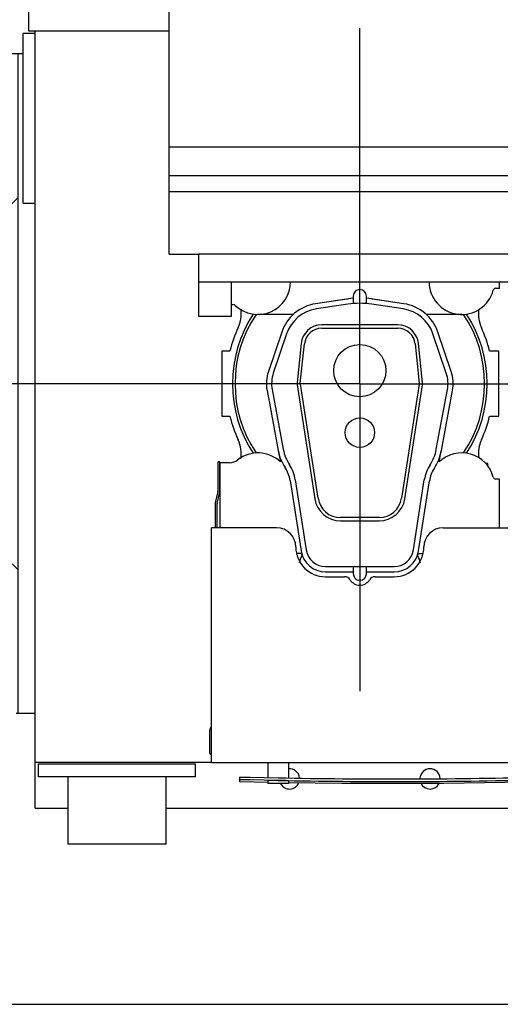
# Model space of a CAD drawing. Header units: millimetres. Extents: x 0 to 1189, y 0 to 841.
# Tile 3 of 175: x 179 to 209, y 52 to 112. Entities that reach past the tile are written whole.
import ezdxf
from ezdxf.enums import TextEntityAlignment as Align

# ---------------------------------------------------------------- set-up
doc = ezdxf.new("R2010")
doc.units = ezdxf.units.MM
doc.header["$LTSCALE"] = 65.395
doc.linetypes.add('CENTER', pattern=[0.6, 0.375, -0.075, 0.075, -0.075])
doc.layers.get('0').update_dxf_attribs({"linetype": 'CONTINUOUS'})
for name, color, linetype in [('25007_040000_TLKGS_KS_V_ABL2273', 7, 'CONTINUOUS'), ('25007_041000_TLKGS_KS_V_ABL2274', 7, 'CONTINUOUS'), ('25007_210700_21_SIMPLE1_A_ABL2301', 7, 'CONTINUOUS'), ('25007_210700_21_SIMPLE1_T1_A_PBL2312', 7, 'CONTINUOUS'), ('25007_210700_21_SIMPLE1_T2_A_PBL2302', 7, 'CONTINUOUS'), ('25007_731000_20_SIMPLE1_B_ABL2287', 7, 'CONTINUOUS'), ('25007_731000_20_SIMPLE1_T1_B_PBL2288', 7, 'CONTINUOUS'), ('25007_733000_05_SIMPLE1_A_ABL2275', 7, 'CONTINUOUS'), ('25007_733000_05_SIMPLE1_T1_A_PBL2276', 7, 'CONTINUOUS'), ('25067_000000_IMO-2_SKL_PBL2327', 7, 'CONTINUOUS'), ('25067_000000_TLKGS_MARKETING_ABL2250', 7, 'CONTINUOUS'), ('25067_030000_TLKGS_V_ABL2257', 7, 'CONTINUOUS'), ('25067_100000_TLKGS_V_ABL2258', 7, 'CONTINUOUS'), ('25067_111000_21_SIMPLE1_A_ABL2279', 7, 'CONTINUOUS'), ('25067_111000_21_SIMPLE1_T1_A_PBL2280', 7, 'CONTINUOUS'), ('25067_111000_21_SIMPLE1_T2_A_PBL2322', 7, 'CONTINUOUS'), ('25067_111200_24_SIMPLE1_T1_X_PBL2272', 7, 'CONTINUOUS'), ('25067_111200_24_SIMPLE1_T2_X_PBL2278', 7, 'CONTINUOUS'), ('25067_111200_24_SIMPLE1_X_ABL2259', 7, 'CONTINUOUS'), ('25067_171000_21_SIMPLE1_A_ABL2282', 7, 'CONTINUOUS'), ('25067_171000_21_SIMPLE1_T1_A_PBL2284', 7, 'CONTINUOUS'), ('25067_200000_TLKGS_V_ABL2294', 7, 'CONTINUOUS'), ('25067_700000_TLKGS_V_ABL2323', 7, 'CONTINUOUS'), ('25067_727000_27_SIMPLE1_A_ABL2324', 7, 'CONTINUOUS'), ('25067_727000_27_SIMPLE1_T1_A_PBL2325', 7, 'CONTINUOUS'), ('6M25C_GENSET_STD_GRUNDRAHMEN_ABL2248', 7, 'CONTINUOUS'), ('6M25C_GENSET_STD_GRUNDRAHMEN_T1_PBL2249', 7, 'CONTINUOUS'), ('oben_13_VBL2245', 7, 'CONTINUOUS')]:
    doc.layers.add(name, color=color, linetype=linetype)
doc.styles.get("Standard").update_dxf_attribs({"font": 'txt', "width": 0.6})
doc.dimstyles.new('DIMSTYLE_2', dxfattribs={"dimtxt": 3.5, "dimasz": 3.5, "dimexe": 1.8, "dimexo": 0, "dimgap": 0.875, "dimtad": 1, "dimdec": 0, "dimlfac": 25, "dimdsep": 46, "dimtxsty": 'Standard', "dimblk": '_FILLED', "dimblk1": '_FILLED', "dimblk2": '_FILLED', "dimcen": 0.09, "dimadec": 0, "dimazin": 0, "dimtp": 2, "dimtm": 2, "dimtfac": 1, "dimtdec": 0, "dimtofl": 0, "dimtmove": 0, "dimatfit": 3, "dimldrblk": '_FILLED', "dimfxl": 1, "dimtolj": 1, "dimarcsym": 0})

# ---------------------------------------------------------------- blocks, each defined once
blk = doc.blocks.new('_FILLED')
at = {"color": 0, "linetype": 'ByBlock'}
blk.add_solid([(0, 0), (-1, 0.167), (-1, -0.167)], dxfattribs=at)
blk = doc.blocks.new('*D7')
at = {"color": 2, "linetype": 'Continuous'}
for p, q in [((45.68, 95.88), (45.68, 152.84)), ((372.078, 106.897), (372.078, 152.84)), ((45.68, 151.04), (208.879, 151.04)), ((372.078, 151.04), (208.879, 151.04))]:
    blk.add_line(p, q, dxfattribs=at)
at = {"color": 2, "linetype": 'Continuous', "xscale": 3.5, "yscale": 3.5, "zscale": 3.5, "rotation": 180}
blk.add_blockref('_FILLED', (45.68, 151.04), dxfattribs=at)
at = {"color": 2, "linetype": 'Continuous', "xscale": 3.5, "yscale": 3.5, "zscale": 3.5}
blk.add_blockref('_FILLED', (372.078, 151.04), dxfattribs=at)
at = {"color": 2, "linetype": 'Continuous', "width": 0.636905}
blk.add_text('8160', height=3.5, dxfattribs=at).set_placement((208.879, 151.915), align=Align.CENTER)
blk = doc.blocks.new('6M25C_GENSET_STD_GRUNDRAHMEN_T1_PBL2249', base_point=(181.7, 90))
at = {"layer": '6M25C_GENSET_STD_GRUNDRAHMEN_T1_PBL2249', "color": 7, "linetype": 'Continuous'}
blk.add_line((47, 52), (316.4, 52), dxfattribs=at)
blk = doc.blocks.new('6M25C_GENSET_STD_GRUNDRAHMEN_ABL2248', base_point=(181.7, 90))
at = {"layer": '6M25C_GENSET_STD_GRUNDRAHMEN_T1_PBL2249'}
blk.add_blockref('6M25C_GENSET_STD_GRUNDRAHMEN_T1_PBL2249', (181.7, 90), dxfattribs=at)
blk = doc.blocks.new('25067_111200_24_SIMPLE1_T1_X_PBL2272', base_point=(185.14, 64.26))
at = {"layer": '25067_111200_24_SIMPLE1_T1_X_PBL2272', "color": 7, "linetype": 'Continuous'}
for p, q in [((180.34, 66.72), (189.94, 66.72)), ((180.34, 65.92), (180.34, 66.72)), ((189.94, 65.92), (189.94, 66.72)), ((189.94, 65.92), (180.34, 65.92)), ((182.14, 61.8), (182.14, 65.92)), ((188.14, 61.8), (188.14, 65.92)), ((188.14, 61.8), (182.14, 61.8))]:
    blk.add_line(p, q, dxfattribs=at)
blk = doc.blocks.new('25067_111200_24_SIMPLE1_T2_X_PBL2278', base_point=(202.02, 66.16))
at = {"layer": '25067_111200_24_SIMPLE1_T2_X_PBL2278', "color": 7, "linetype": 'Continuous'}
for p, q in [((194.36, 66.8), (194.36, 65.881)), ((195.64, 66.8), (195.64, 65.86)), ((210.12, 66.8), (210.12, 65.894)), ((211.4, 65.52), (211.4, 66.8)), ((192.64, 65.905), (192.64, 65.64)), ((193.28, 65.904), (195, 65.867)), ((195, 65.707), (193.28, 65.744)), ((210.12, 65.714), (210.12, 65.52)), ((210.76, 65.904), (210.8, 65.905)), ((210.8, 65.745), (210.76, 65.744)), ((211.4, 65.745), (211.4, 65.745)), ((192.64, 65.64), (194.36, 65.611)), ((194.36, 65.705), (194.36, 65.52)), ((195.64, 65.52), (194.36, 65.52)), ((195.64, 65.68), (195.64, 65.52)), ((211.4, 65.52), (210.12, 65.52))]:
    blk.add_line(p, q, dxfattribs=at)
blk.add_lwpolyline([(195.64, 65.589), (198.891, 65.533), (205.149, 65.533), (210.12, 65.618)], dxfattribs=at)
for radius, start, end in [(366.703, 268.9031, 271.36573), (366.863, 268.90358, 271.36514)]:
    blk.add_arc((202.02, 432.503), radius, start, end, dxfattribs=at)
for points, knots in [([(192.64, 65.905), (192.64, 65.906), (192.646, 65.906), (192.654, 65.908), (192.67, 65.909), (192.701, 65.91), (192.755, 65.911), (192.833, 65.911), (192.929, 65.91), (193.08, 65.908), (193.198, 65.906), (193.28, 65.904)], [0, 0, 0, 0, 0.005256, 0.019762, 0.04364, 0.0767, 0.169059, 0.293341, 0.444782, 0.617562, 1, 1, 1, 1]), ([(193.28, 65.744), (193.198, 65.746), (193.08, 65.748), (192.929, 65.75), (192.833, 65.751), (192.755, 65.75), (192.701, 65.75), (192.67, 65.748), (192.654, 65.748), (192.646, 65.746), (192.64, 65.746), (192.64, 65.745)], [0, 0, 0, 0, 0.382438, 0.555218, 0.706659, 0.830941, 0.9233, 0.95636, 0.980238, 0.994744, 1, 1, 1, 1]), ([(195, 65.707), (194.918, 65.709), (194.8, 65.71), (194.649, 65.712), (194.553, 65.712), (194.475, 65.711), (194.421, 65.71), (194.39, 65.709), (194.374, 65.708), (194.366, 65.706), (194.36, 65.706), (194.36, 65.705)], [0, 0, 0, 0, 0.382428, 0.5552, 0.706633, 0.830911, 0.923273, 0.956337, 0.980221, 0.994735, 1, 1, 1, 1]), ([(210.76, 65.744), (210.678, 65.742), (210.56, 65.739), (210.409, 65.733), (210.313, 65.729), (210.235, 65.725), (210.181, 65.722), (210.15, 65.719), (210.134, 65.718), (210.126, 65.716), (210.12, 65.715), (210.12, 65.714)], [0, 0, 0, 0, 0.382164, 0.554837, 0.70622, 0.830512, 0.922958, 0.956088, 0.98005, 0.994651, 1, 1, 1, 1]), ([(211.4, 65.745), (211.4, 65.746), (211.394, 65.746), (211.386, 65.748), (211.37, 65.748), (211.338, 65.75), (211.285, 65.75), (211.206, 65.751), (211.11, 65.75), (210.96, 65.748), (210.841, 65.746), (210.76, 65.744)], [0, 0, 0, 0, 0.005495, 0.020225, 0.04429, 0.077498, 0.170033, 0.294336, 0.445662, 0.618214, 1, 1, 1, 1]), ([(210.8, 65.905), (210.877, 65.907), (210.988, 65.909), (211.129, 65.911), (211.219, 65.911), (211.292, 65.911), (211.343, 65.911), (211.372, 65.909), (211.387, 65.909), (211.394, 65.907), (211.4, 65.907), (211.4, 65.906)], [0, 0, 0, 0, 0.382436, 0.555214, 0.706654, 0.830936, 0.923295, 0.956355, 0.980233, 0.99474, 1, 1, 1, 1]), ([(211.4, 65.746), (211.4, 65.747), (211.394, 65.747), (211.387, 65.749), (211.372, 65.749), (211.343, 65.75), (211.292, 65.751), (211.219, 65.751), (211.129, 65.751), (210.988, 65.749), (210.877, 65.747), (210.8, 65.745)], [0, 0, 0, 0, 0.005259, 0.019767, 0.043645, 0.076705, 0.169064, 0.293345, 0.444785, 0.617564, 1, 1, 1, 1]), ([(195.64, 65.68), (195.64, 65.681), (195.634, 65.682), (195.626, 65.684), (195.61, 65.685), (195.579, 65.688), (195.525, 65.691), (195.447, 65.695), (195.351, 65.698), (195.2, 65.703), (195.082, 65.706), (195, 65.707)], [0, 0, 0, 0, 0.00534, 0.01993, 0.043882, 0.077002, 0.169433, 0.29372, 0.445107, 0.617793, 1, 1, 1, 1])]:
    blk.add_open_spline(points, degree=3, knots=knots, dxfattribs=at)
blk = doc.blocks.new('25067_111200_24_SIMPLE1_X_ABL2259', base_point=(246.17, 72.36))
at = {"layer": '25067_111200_24_SIMPLE1_T1_X_PBL2272'}
blk.add_blockref('25067_111200_24_SIMPLE1_T1_X_PBL2272', (185.14, 64.26), dxfattribs=at)
at = {"layer": '25067_111200_24_SIMPLE1_T2_X_PBL2278'}
blk.add_blockref('25067_111200_24_SIMPLE1_T2_X_PBL2278', (202.02, 66.16), dxfattribs=at)
blk = doc.blocks.new('25067_111000_21_SIMPLE1_T1_A_PBL2280', base_point=(245.5, 89.15))
at = {"layer": '25067_111000_21_SIMPLE1_T1_A_PBL2280', "color": 7, "linetype": 'Continuous'}
for p, q in [((180.12, 64), (180.12, 111.6)), ((180.12, 111.6), (188.32, 111.6)), ((179.4, 101.039), (179.4, 111.44)), ((180.12, 111.44), (179.4, 111.44)), ((180.12, 101.039), (179.4, 101.039)), ((190.92, 66.8), (180.12, 66.8)), ((180.12, 64), (182.14, 64)), ((188.14, 64), (297.12, 64))]:
    blk.add_line(p, q, dxfattribs=at)
for centre, start, end in [((195.7, 65.8), 6.47303, 95.44876), ((204.3, 65.8), 2.75392, 177.77278), ((195.7, 65.8), 208.1676, 337.5885), ((204.3, 65.8), 206.80416, 333.19576)]:
    blk.add_arc(centre, 0.62, start, end, dxfattribs=at)
blk = doc.blocks.new('25067_111000_21_SIMPLE1_T2_A_PBL2322', base_point=(200.04, 89.745))
at = {"layer": '25067_111000_21_SIMPLE1_T2_A_PBL2322', "color": 7, "linetype": 'Continuous'}
for p, q in [((191.56, 92), (191.56, 88)), ((192.051, 92), (191.56, 92)), ((208.52, 92), (207.949, 92)), ((208.52, 88), (208.52, 92)), ((191.56, 88), (192.051, 88)), ((207.949, 88), (208.52, 88)), ((207.84, 85.12), (207.7, 85.12)), ((207.84, 84.95), (207.84, 85.12))]:
    blk.add_line(p, q, dxfattribs=at)
for centre, radius, start, end in [((190.742, 94.278), 2.002, 335.20087, 7.48968), ((209.259, 94.279), 2.004, 172.6385, 204.80488), ((200, 90), 8.196, 155.20087, 165.87669), ((200, 90), 8.196, 14.12331, 24.80488), ((200, 90), 8.196, 194.12331, 204.80442), ((200, 90), 8.196, 335.2611, 345.87669), ((190.741, 85.721), 2.004, 350.85272, 24.80442), ((209.278, 85.725), 2.019, 155.25929, 187.45184)]:
    blk.add_arc(centre, radius, start, end, dxfattribs=at)
blk = doc.blocks.new('25067_111000_21_SIMPLE1_A_ABL2279', base_point=(245.5, 89.15))
at = {"layer": '25067_111000_21_SIMPLE1_T1_A_PBL2280'}
blk.add_blockref('25067_111000_21_SIMPLE1_T1_A_PBL2280', (245.5, 89.15), dxfattribs=at)
at = {"layer": '25067_111000_21_SIMPLE1_T2_A_PBL2322'}
blk.add_blockref('25067_111000_21_SIMPLE1_T2_A_PBL2322', (200.04, 89.745), dxfattribs=at)
blk = doc.blocks.new('25067_171000_21_SIMPLE1_T1_A_PBL2284', base_point=(244.7, 76.01))
at = {"layer": '25067_171000_21_SIMPLE1_T1_A_PBL2284', "color": 7, "linetype": 'Continuous'}
for p, q in [((191.439, 85.22), (191.319, 85.22)), ((191.319, 83.436), (191.319, 85.22)), ((191.439, 83.436), (191.439, 85.22)), ((191.315, 83.408), (191.147, 82.705)), ((191.263, 82.677), (191.432, 83.38)), ((191.14, 82.649), (191.14, 81.18)), ((191.26, 81.18), (191.26, 82.649)), ((194.9, 81.18), (190.92, 81.18)), ((190.92, 66.8), (190.92, 81.18)), ((205.1, 81.18), (212.1, 81.18)), ((197.9, 78.18), (199.065, 78.18)), ((200.935, 78.18), (202.1, 78.18)), ((190.8, 68.66), (190.8, 67.4)), ((190.92, 66.8), (227.4, 66.8))]:
    blk.add_line(p, q, dxfattribs=at)
for centre, radius, start, end in [((191.199, 83.436), 0.12, 346.5, 360), ((191.199, 83.436), 0.24, 346.5, 360), ((191.38, 82.649), 0.24, 166.5, 180), ((191.38, 82.649), 0.12, 166.5, 180), ((194.9, 80), 1.18, 0, 90), ((205.1, 80), 1.18, 90, 180), ((197.9, 80), 1.82, 180, 270), ((202.1, 80), 1.82, 270, 360), ((199.065, 77.78), 0.4, 31.82137, 90), ((200, 78.36), 0.7, 211.82137, 328.17863), ((200.935, 77.78), 0.4, 90, 148.17863), ((191.4, 68.66), 0.6, 144.96934, 180), ((190.92, 67.4), 0.12, 180, 270)]:
    blk.add_arc(centre, radius, start, end, dxfattribs=at)
blk = doc.blocks.new('25067_171000_21_SIMPLE1_A_ABL2282', base_point=(244.7, 75.81))
at = {"layer": '25067_171000_21_SIMPLE1_T1_A_PBL2284'}
blk.add_blockref('25067_171000_21_SIMPLE1_T1_A_PBL2284', (244.7, 76.01), dxfattribs=at)
blk = doc.blocks.new('25067_100000_TLKGS_V_ABL2258', base_point=(245.7, 88.05))
at = {"layer": '25067_111000_21_SIMPLE1_A_ABL2279'}
blk.add_blockref('25067_111000_21_SIMPLE1_A_ABL2279', (245.5, 89.15), dxfattribs=at)
at = {"layer": '25067_111200_24_SIMPLE1_X_ABL2259'}
blk.add_blockref('25067_111200_24_SIMPLE1_X_ABL2259', (246.17, 72.36), dxfattribs=at)
at = {"layer": '25067_171000_21_SIMPLE1_A_ABL2282'}
blk.add_blockref('25067_171000_21_SIMPLE1_A_ABL2282', (244.7, 75.8098), dxfattribs=at)
blk = doc.blocks.new('25007_210700_21_SIMPLE1_T2_A_PBL2302', base_point=(200, 86.86))
at = {"layer": '25007_210700_21_SIMPLE1_T2_A_PBL2302', "color": 7, "linetype": 'Continuous'}
for p, q in [((199.6, 95.36), (199.6, 94.904)), ((200.4, 94.904), (200.4, 95.36)), ((199.6, 95.236), (197.296, 94.891)), ((199.266, 94.865), (197.34, 94.575)), ((202.704, 94.891), (200.4, 95.236)), ((202.66, 94.575), (200.734, 94.865)), ((202.32, 93.6), (197.68, 93.6)), ((195.217, 93.153), (194.402, 90.743)), ((195.52, 93.05), (194.705, 90.641)), ((197.68, 93.4), (202.32, 93.4)), ((205.295, 90.641), (204.48, 93.05)), ((205.598, 90.743), (204.783, 93.153)), ((196.407, 92.451), (196.159, 90.045)), ((196.358, 90.025), (196.606, 92.431)), ((203.394, 92.431), (203.642, 90.025)), ((203.841, 90.045), (203.593, 92.451)), ((196.162, 89.932), (197.244, 82.955)), ((197.441, 82.986), (196.36, 89.963)), ((203.64, 89.963), (202.559, 82.986)), ((202.756, 82.955), (203.838, 89.932)), ((194.319, 89.574), (195.006, 85.899)), ((194.634, 89.633), (195.316, 85.982)), ((204.684, 85.982), (205.366, 89.633)), ((204.994, 85.899), (205.681, 89.574)), ((195.736, 84.066), (196.402, 79.767)), ((196.052, 84.115), (196.718, 79.816)), ((203.282, 79.816), (203.948, 84.115)), ((203.598, 79.767), (204.261, 84.043)), ((201.175, 81.8), (198.825, 81.8)), ((198.825, 81.6), (201.175, 81.6)), ((197.904, 78.8), (202.096, 78.8)), ((197.904, 78.48), (199.6, 78.48)), ((199.6, 78.8), (199.6, 78.36)), ((200.4, 78.36), (200.4, 78.8)), ((200.4, 78.48), (202.096, 78.48))]:
    blk.add_line(p, q, dxfattribs=at)
for centre, radius in [((200, 90.8), 1.6), ((200, 87), 0.9)]:
    blk.add_circle(centre, radius, dxfattribs=at)
for centre, radius, start, end in [((200, 95.36), 0.4, 0, 180), ((197.68, 92.32), 2.6, 98.5, 161.31881), ((200, 90), 4.92, 81.42462, 98.57538), ((202.32, 92.32), 2.6, 18.68119, 81.5), ((197.68, 92.32), 2.28, 98.57538, 161.31881), ((202.32, 92.32), 2.28, 18.68119, 81.42462), ((197.68, 92.32), 1.28, 90, 174.12748), ((202.32, 92.32), 1.28, 5.87252, 90), ((197.68, 92.32), 1.08, 90, 174.12748), ((202.32, 92.32), 1.08, 5.87252, 90), ((196.6, 90), 2.32, 161.31881, 190.586), ((196.6, 90), 2, 161.31881, 190.58621), ((203.4, 90), 2, 349.41379, 18.68119), ((203.4, 90), 2.32, 349.414, 18.68119), ((196.6, 90), 0.443, 174.12748, 188.81041), ((196.6, 90), 0.243, 174.12748, 188.81041), ((203.4, 90), 0.243, 351.18959, 5.87252), ((203.4, 90), 0.443, 351.18959, 5.87252), ((197.755, 86.413), 2.797, 190.586, 213.58336), ((197.872, 86.46), 2.6, 190.58621, 213.28949), ((202.128, 86.46), 2.6, 326.71051, 349.41379), ((202.123, 86.436), 2.92, 326.73424, 349.414), ((193.76, 83.76), 2.319, 8.81041, 33.28949), ((206.24, 83.76), 2.319, 146.71051, 171.18959), ((193.76, 83.76), 1.999, 8.81041, 33.58336), ((206.237, 83.737), 2, 146.73424, 171.18959), ((198.825, 83.2), 1.6, 188.81041, 270), ((198.825, 83.2), 1.4, 188.81041, 270), ((201.175, 83.2), 1.4, 270, 351.18959), ((201.175, 83.2), 1.6, 270, 351.18959), ((197.904, 80), 1.52, 188.81041, 270), ((197.904, 80), 1.2, 188.81041, 270), ((202.096, 80), 1.2, 270, 351.18959), ((202.096, 80), 1.52, 270, 351.18959), ((200, 78.36), 0.4, 180, 360)]:
    blk.add_arc(centre, radius, start, end, dxfattribs=at)
blk = doc.blocks.new('25007_210700_21_SIMPLE1_T1_A_PBL2312', base_point=(200, 88.42))
at = {"layer": '25007_210700_21_SIMPLE1_T1_A_PBL2312', "color": 7, "linetype": 'Continuous'}
for p, q in [((208.56, 95.84), (208.56, 96.241)), ((208.326, 95.84), (208.56, 95.84)), ((192.12, 94.84), (192.266, 94.84)), ((199.219, 95.181), (197.296, 94.891)), ((202.704, 94.891), (200.781, 95.181)), ((195.927, 94.24), (193.76, 94.24)), ((206.24, 94.24), (204.073, 94.24)), ((195.011, 85.883), (195.136, 85.211)), ((204.864, 85.211), (204.989, 85.883)), ((192.028, 85.16), (191.44, 85.16)), ((191.44, 85.16), (191.44, 81.18)), ((208.56, 84.16), (208.326, 84.16)), ((208.56, 81.18), (208.56, 84.16)), ((196.428, 79.6), (196.125, 79.6)), ((196.428, 79.6), (196.449, 79.462)), ((203.551, 79.462), (203.572, 79.6)), ((203.572, 79.6), (203.875, 79.6))]:
    blk.add_line(p, q, dxfattribs=at)
for centre, radius, start, end in [((193.76, 96.24), 2, 226.23826, 0.03673), ((206.24, 96.24), 2, 179.81606, 344.97389), ((208.326, 95.68), 0.16, 90, 164.97389), ((192.266, 94.68), 0.16, 46.23826, 90), ((200, 90), 5.24, 98.176, 98.57538), ((200, 90), 5.24, 81.42462, 81.824), ((200, 90), 7.797, 146.8737, 213.1263), ((200, 90), 7.64, 146.26282, 213.73718), ((200, 90), 7.64, 326.26282, 33.73718), ((200, 90), 7.797, 326.8737, 33.1263), ((193.76, 83.76), 2, 46.51027, 128.21321), ((206.24, 83.76), 2, 15.02611, 133.48973), ((192.028, 85.96), 0.8, 270, 308.21321), ((208.326, 84.32), 0.16, 195.02611, 270), ((198.12, 78.6), 1.88, 152.71328, 166.92353), ((201.88, 78.6), 1.88, 13.07647, 27.28672)]:
    blk.add_arc(centre, radius, start, end, dxfattribs=at)
blk = doc.blocks.new('25007_210700_21_SIMPLE1_A_ABL2301', base_point=(200, 88.3))
at = {"layer": '25007_210700_21_SIMPLE1_T1_A_PBL2312'}
blk.add_blockref('25007_210700_21_SIMPLE1_T1_A_PBL2312', (200, 88.42), dxfattribs=at)
at = {"layer": '25007_210700_21_SIMPLE1_T2_A_PBL2302'}
blk.add_blockref('25007_210700_21_SIMPLE1_T2_A_PBL2302', (200, 86.86), dxfattribs=at)
blk = doc.blocks.new('25067_200000_TLKGS_V_ABL2294', base_point=(243, 88.3))
at = {"layer": '25007_210700_21_SIMPLE1_A_ABL2301'}
blk.add_blockref('25007_210700_21_SIMPLE1_A_ABL2301', (200, 88.3), dxfattribs=at)
blk = doc.blocks.new('25067_727000_27_SIMPLE1_T1_A_PBL2325', base_point=(270.625, 117.58))
at = {"layer": '25067_727000_27_SIMPLE1_T1_A_PBL2325', "color": 7, "linetype": 'Continuous'}
for p, q in [((188.32, 97.933), (188.32, 133.622)), ((188.32, 104.492), (295.654, 104.492)), ((188.32, 102.747), (295.654, 102.747)), ((188.32, 101.77), (295.654, 101.77)), ((188.32, 97.933), (190.12, 97.933)), ((190.12, 97.934), (190.12, 94.12)), ((295.654, 97.934), (190.12, 97.934)), ((190.12, 96.241), (296.06, 96.241)), ((192.12, 96.241), (192.12, 94.12)), ((192.12, 94.12), (190.12, 94.12))]:
    blk.add_line(p, q, dxfattribs=at)
blk = doc.blocks.new('25067_727000_27_SIMPLE1_A_ABL2324', base_point=(270.625, 117.58))
at = {"layer": '25067_727000_27_SIMPLE1_T1_A_PBL2325'}
blk.add_blockref('25067_727000_27_SIMPLE1_T1_A_PBL2325', (270.625, 117.58), dxfattribs=at)
blk = doc.blocks.new('25067_700000_TLKGS_V_ABL2323', base_point=(270.625, 117.58))
at = {"layer": '25067_727000_27_SIMPLE1_A_ABL2324'}
blk.add_blockref('25067_727000_27_SIMPLE1_A_ABL2324', (270.625, 117.58), dxfattribs=at)
blk = doc.blocks.new('25067_030000_TLKGS_V_ABL2257', base_point=(266.165, 101.42))
at = {"layer": '25067_100000_TLKGS_V_ABL2258'}
blk.add_blockref('25067_100000_TLKGS_V_ABL2258', (245.7, 88.05), dxfattribs=at)
at = {"layer": '25067_200000_TLKGS_V_ABL2294'}
blk.add_blockref('25067_200000_TLKGS_V_ABL2294', (243, 88.3), dxfattribs=at)
at = {"layer": '25067_700000_TLKGS_V_ABL2323'}
blk.add_blockref('25067_700000_TLKGS_V_ABL2323', (270.625, 117.58), dxfattribs=at)
blk = doc.blocks.new('25007_733000_05_SIMPLE1_T1_A_PBL2276', base_point=(181.05, 119.136))
at = {"layer": '25007_733000_05_SIMPLE1_T1_A_PBL2276', "color": 7, "linetype": 'Continuous'}
for p, q in [((181.72, 122.595), (181.72, 124.444)), ((175.52, 122.435), (175.52, 120.135)), ((175.92, 122.435), (175.92, 120.1)), ((173.68, 120.01), (173.68, 120.725)), ((173.88, 120.01), (173.88, 120.724)), ((174.72, 120.356), (174.72, 121.1)), ((175.52, 121.1), (174.72, 121.1)), ((180.768, 121.1), (175.92, 121.1)), ((173.597, 118.337), (173.597, 120.183)), ((173.597, 120.183), (173.68, 120.183)), ((173.88, 120.183), (173.972, 120.183)), ((173.972, 119.837), (173.972, 120.183)), ((173.972, 120.183), (174.372, 119.983)), ((174.372, 119.983), (174.372, 119.637)), ((174.752, 120.373), (174.752, 120.027)), ((174.752, 120.373), (174.838, 120.299)), ((174.838, 119.952), (174.752, 120.027)), ((174.838, 120.299), (174.911, 120.32)), ((174.838, 120.299), (174.838, 119.952)), ((175.011, 120.002), (174.838, 119.952)), ((174.911, 120.435), (174.911, 120.089)), ((174.911, 120.089), (175.011, 120.002)), ((175.28, 120.516), (175.28, 120.169)), ((175.28, 120.516), (175.52, 120.308)), ((175.56, 119.927), (175.28, 120.169)), ((175.56, 119.996), (175.56, 119.927)), ((175.92, 120.273), (177.56, 120.273)), ((176.52, 120.273), (176.52, 120.52)), ((178.52, 120.52), (176.52, 120.52)), ((177.56, 119.827), (177.56, 120.273)), ((178.52, 120.173), (177.56, 120.173)), ((178.52, 118.854), (178.52, 120.52)), ((173.597, 119.837), (173.972, 119.837)), ((173.972, 119.837), (174.572, 119.537)), ((174.289, 119.537), (174.147, 119.608)), ((174.372, 119.537), (174.289, 119.537)), ((174.289, 119.037), (174.289, 119.383)), ((174.289, 119.383), (174.439, 119.383)), ((174.372, 119.637), (174.572, 119.637)), ((174.572, 119.637), (174.572, 119.537)), ((177.56, 119.927), (175.56, 119.927)), ((176.52, 119.48), (176.52, 119.827)), ((178.52, 119.827), (176.52, 119.827)), ((176.52, 118.854), (176.52, 119.48)), ((178.52, 119.48), (176.52, 119.48)), ((173.88, 118.837), (173.88, 118.337)), ((174.72, 118.837), (173.88, 118.837)), ((174.16, 115.541), (174.16, 118.837)), ((174.289, 119.037), (174.72, 119.037)), ((174.54, 119.277), (174.74, 119.277)), ((174.72, 117.7), (174.72, 119.277)), ((174.74, 119.277), (174.74, 119.227)), ((174.74, 119.227), (176.52, 119.227)), ((178.52, 118.854), (176.52, 118.854)), ((173.88, 118.337), (173.597, 118.337)), ((174.16, 118.76), (173.88, 118.76)), ((174.16, 118.44), (173.88, 118.44)), ((174.72, 117.7), (174.72, 115.244)), ((188.12, 112.8), (188.12, 117.994)), ((182.92, 115), (182.92, 117.106)), ((186.12, 115), (186.12, 117.106)), ((181.72, 112.8), (181.72, 116.892)), ((186.12, 116.538), (182.92, 116.538)), ((182.52, 112.8), (182.52, 116.274)), ((186.12, 116.338), (182.92, 116.338)), ((186.12, 115), (182.92, 115)), ((185, 114.468), (185, 114.892)), ((185.64, 114.468), (185.64, 114.892)), ((181.72, 114.3), (178.72, 114.3)), ((185, 112.8), (185, 114.468)), ((185.64, 114.468), (185, 114.468)), ((185.64, 112.8), (185.64, 114.468)), ((188.32, 114.409), (188.12, 114.34)), ((179.72, 112.8), (179.72, 111.6)), ((179.72, 112.8), (188.32, 112.8)), ((179.72, 111.6), (180.12, 111.6))]:
    blk.add_line(p, q, dxfattribs=at)
for centre, radius in [((175.72, 122.656), 0.3), ((184.52, 119.738), 3.08), ((184.52, 119.738), 2.141), ((184.52, 119.738), 2), ((173.78, 120.897), 0.2)]:
    blk.add_circle(centre, radius, dxfattribs=at)
for centre, radius, start, end in [((185.32, 122.7), 4, 41.37535, 154.15807), ((185.32, 122.7), 4, 83.21351, 96.78649), ((185.32, 122.7), 4, 154.12713, 188.78033), ((184.52, 119.738), 4, 18.75755, 244.18605), ((184.52, 119.738), 3.3, 299.08173, 240.91827), ((184.52, 119.738), 4, 295.81395, 341.24245), ((185.32, 115.25), 0.48, 209.85707, 330.14293)]:
    blk.add_arc(centre, radius, start, end, dxfattribs=at)
blk.add_ellipse((175.72, 119.961), major_axis=(-0.176, 0.234), ratio=0.402543, start_param=0.491397, end_param=1.134898, dxfattribs=at)
for points, knots in [([(173.68, 120.01), (173.68, 119.987), (173.705, 119.939), (173.78, 119.915), (173.855, 119.939), (173.88, 119.987), (173.88, 120.01)], [0, 0, 0, 0, 0.237341, 0.5, 0.762659, 1, 1, 1, 1]), ([(174.372, 119.983), (174.378, 120.021), (174.445, 120.199), (174.618, 120.311), (174.752, 120.373)], [0, 0, 0, 0, 0.207595, 1, 1, 1, 1]), ([(174.752, 120.027), (174.7, 120.003), (174.54, 119.917), (174.393, 119.763), (174.372, 119.637)], [0, 0, 0, 0, 0.305402, 1, 1, 1, 1]), ([(174.911, 120.435), (174.94, 120.445), (175.06, 120.481), (175.185, 120.504), (175.28, 120.516)], [0, 0, 0, 0, 0.239695, 1, 1, 1, 1]), ([(175.28, 120.169), (175.248, 120.165), (175.123, 120.147), (175, 120.118), (174.911, 120.089)], [0, 0, 0, 0, 0.259366, 1, 1, 1, 1]), ([(175.72, 119.927), (175.705, 119.927), (175.646, 119.932), (175.589, 119.963), (175.56, 119.996)], [0, 0, 0, 0, 0.26051, 1, 1, 1, 1]), ([(175.92, 120.1), (175.92, 120.055), (175.87, 119.958), (175.77, 119.927), (175.72, 119.927)], [0, 0, 0, 0, 0.474681, 1, 1, 1, 1]), ([(174.147, 119.608), (174.116, 119.623), (174.04, 119.639), (173.924, 119.638), (173.806, 119.588), (173.806, 119.537)], [0, 0, 0, 0, 0.281986, 0.58977, 1, 1, 1, 1]), ([(173.806, 119.537), (173.806, 119.529), (173.815, 119.491), (173.854, 119.47), (173.882, 119.458)], [0, 0, 0, 0, 0.202386, 1, 1, 1, 1]), ([(173.882, 119.458), (173.941, 119.435), (174.048, 119.383), (174.181, 119.282), (174.267, 119.166), (174.289, 119.078), (174.289, 119.037)], [0, 0, 0, 0, 0.309429, 0.575514, 0.800852, 1, 1, 1, 1]), ([(174.219, 119.573), (174.23, 119.559), (174.268, 119.502), (174.289, 119.433), (174.289, 119.383)], [0, 0, 0, 0, 0.26986, 1, 1, 1, 1]), ([(174.372, 119.537), (174.375, 119.513), (174.405, 119.412), (174.478, 119.328), (174.54, 119.277)], [0, 0, 0, 0, 0.225936, 1, 1, 1, 1])]:
    blk.add_open_spline(points, degree=3, knots=knots, dxfattribs=at)
blk = doc.blocks.new('25007_733000_05_SIMPLE1_A_ABL2275', base_point=(181.05, 119.136))
at = {"layer": '25007_733000_05_SIMPLE1_T1_A_PBL2276'}
blk.add_blockref('25007_733000_05_SIMPLE1_T1_A_PBL2276', (181.05, 119.136), dxfattribs=at)
blk = doc.blocks.new('25007_731000_20_SIMPLE1_T1_B_PBL2288', base_point=(179.42, 90))
at = {"layer": '25007_731000_20_SIMPLE1_T1_B_PBL2288', "color": 7, "linetype": 'Continuous'}
for p, q in [((179.08, 110.2), (178.72, 110.2)), ((179.08, 69.8), (179.08, 110.2)), ((179.4, 110.2), (179.08, 110.2)), ((179.08, 101.4), (178.72, 101.04)), ((179.08, 78.6), (178.72, 78.96)), ((179.08, 69.8), (178.96, 69.8)), ((180.12, 69.8), (179.08, 69.8))]:
    blk.add_line(p, q, dxfattribs=at)
blk = doc.blocks.new('25007_731000_20_SIMPLE1_B_ABL2287', base_point=(179.42, 90))
at = {"layer": '25007_731000_20_SIMPLE1_T1_B_PBL2288'}
blk.add_blockref('25007_731000_20_SIMPLE1_T1_B_PBL2288', (179.42, 90), dxfattribs=at)
blk = doc.blocks.new('25007_041000_TLKGS_KS_V_ABL2274', base_point=(179.42, 90))
at = {"layer": '25007_731000_20_SIMPLE1_B_ABL2287'}
blk.add_blockref('25007_731000_20_SIMPLE1_B_ABL2287', (179.42, 90), dxfattribs=at)
at = {"layer": '25007_733000_05_SIMPLE1_A_ABL2275'}
blk.add_blockref('25007_733000_05_SIMPLE1_A_ABL2275', (181.05, 119.136), dxfattribs=at)
blk = doc.blocks.new('25007_040000_TLKGS_KS_V_ABL2273', base_point=(179.42, 90))
at = {"layer": '25007_041000_TLKGS_KS_V_ABL2274'}
blk.add_blockref('25007_041000_TLKGS_KS_V_ABL2274', (179.42, 90), dxfattribs=at)
blk = doc.blocks.new('25067_000000_TLKGS_MARKETING_ABL2250', base_point=(275.399, 96.761))
at = {"layer": '25007_040000_TLKGS_KS_V_ABL2273'}
blk.add_blockref('25007_040000_TLKGS_KS_V_ABL2273', (179.42, 90), dxfattribs=at)
at = {"layer": '25067_030000_TLKGS_V_ABL2257'}
blk.add_blockref('25067_030000_TLKGS_V_ABL2257', (266.165, 101.42), dxfattribs=at)
blk = doc.blocks.new('25067_000000_IMO-2_SKL_PBL2327', base_point=(180.296, 91.475))
at = {"layer": '25067_000000_IMO-2_SKL_PBL2327', "color": 2, "linetype": 'CENTER'}
for q in [(200, 111.77), (43.688, 90), (215.2, 90), (200, 71.18)]:
    blk.add_line((200, 90), q, dxfattribs=at)
blk = doc.blocks.new('OBEN_13_VBL2245', base_point=(207.883, 92.61))
at = {"layer": '25067_000000_IMO-2_SKL_PBL2327'}
blk.add_blockref('25067_000000_IMO-2_SKL_PBL2327', (180.296, 91.475), dxfattribs=at)
at = {"layer": '25067_000000_TLKGS_MARKETING_ABL2250'}
blk.add_blockref('25067_000000_TLKGS_MARKETING_ABL2250', (275.399, 96.761), dxfattribs=at)
at = {"layer": '6M25C_GENSET_STD_GRUNDRAHMEN_ABL2248'}
blk.add_blockref('6M25C_GENSET_STD_GRUNDRAHMEN_ABL2248', (181.7, 90), dxfattribs=at)

msp = doc.modelspace()

# ---------------------------------------------------------------- block references
at = {"layer": 'oben_13_VBL2245'}
msp.add_blockref('OBEN_13_VBL2245', (207.88303, 92.61), dxfattribs=at)

# ---------------------------------------------------------------- dimensions: what is measured, and where the dimension line sits
at = {"color": 2, "linetype": 'Continuous'}
dim = msp.add_linear_dim(base=(372.07786, 151.0404), p1=(45.68, 95.88), p2=(372.07786, 106.8972), dimstyle='DIMSTYLE_2', dxfattribs=at)
dim.commit()
dim.dimension.update_dxf_attribs({"geometry": '*D7', "text_midpoint": (208.54559, 151.0404), "dimtype": 160})

doc.saveas('drawing.dxf')
